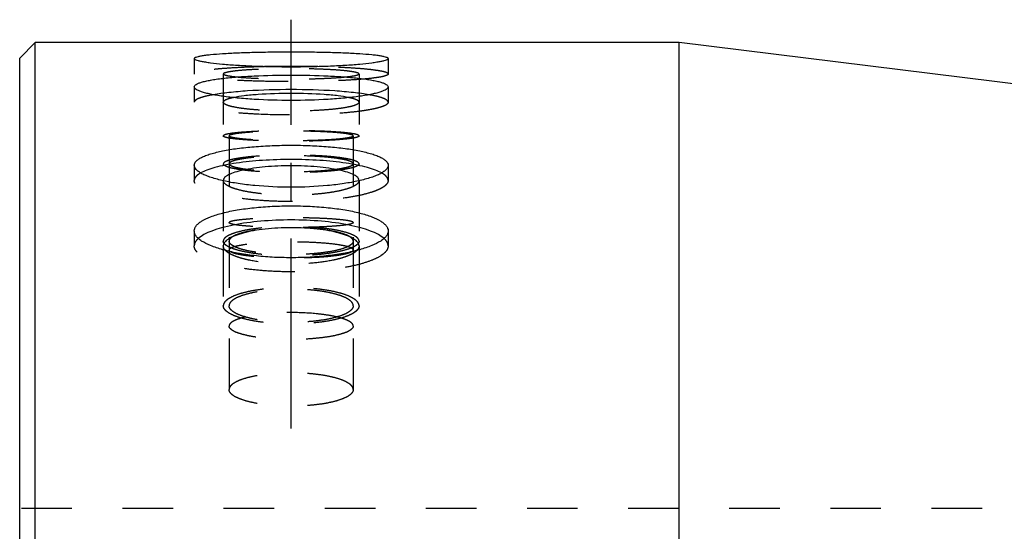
# Model space of a CAD drawing. Header units: millimetres. Extents: x -130 to 1130, y -374 to 1374.
# Tile 5 of 13: x -125 to 2, y 1104 to 1170. Entities that reach past the tile are written whole.
import ezdxf

# ---------------------------------------------------------------- set-up
doc = ezdxf.new("R2010")
doc.units = ezdxf.units.MM
doc.header["$LTSCALE"] = 65.185185
doc.linetypes.add('CENTER', pattern=[0.6, 0.375, -0.075, 0.075, -0.075])
doc.linetypes.add('HIDDEN', pattern=[0.2, 0.1, -0.1])
doc.layers.add('KONST.EL_MIT_GEO', color=7, linetype='CONTINUOUS')

msp = doc.modelspace()

# ---------------------------------------------------------------- linework, layer by layer
at = {"layer": 'KONST.EL_MIT_GEO', "color": 2, "linetype": 'CENTER'}
msp.add_line((-90, 1117.31), (-90, 1169.94), dxfattribs=at)
at = {"layer": 'KONST.EL_MIT_GEO', "color": 7, "linetype": 'Continuous'}
for p, q in [((-123, 1167), (-125, 1165)), ((-123, -167), (-123, 1167)), ((-40, 1167), (-123, 1167)), ((-40, -167), (-40, 1167)), ((5, 1161.47), (-40, 1167)), ((-125, -165), (-125, 1165))]:
    msp.add_line(p, q, dxfattribs=at)
at = {"layer": 'KONST.EL_MIT_GEO', "color": 8, "linetype": 'HIDDEN'}
for p, q in [((-102.5, 1164.94), (-102.5, 1162.95)), ((-77.5, 1164.94), (-77.5, 1162.95)), ((-98.75, 1162.95), (-98.75, 1151.38)), ((-81.25, 1162.95), (-81.25, 1151.38)), ((-102.5, 1161.29), (-102.5, 1159.31)), ((-77.5, 1161.29), (-77.5, 1159.31)), ((-98, 1154.97), (-98, 1122.31)), ((-82, 1154.97), (-82, 1122.31)), ((-102.5, 1151.19), (-102.5, 1149.24)), ((-77.5, 1151.19), (-77.5, 1149.24)), ((-98.75, 1149.24), (-98.75, 1141.43)), ((-81.25, 1149.24), (-81.25, 1141.43)), ((-102.5, 1142.74), (-102.5, 1140.81)), ((-77.5, 1142.74), (-77.5, 1140.81)), ((-98.75, 1140.81), (-98.75, 1133.11)), ((-81.25, 1140.81), (-81.25, 1133.11)), ((325, 1107), (-125, 1107))]:
    msp.add_line(p, q, dxfattribs=at)
at = {"layer": 'KONST.EL_MIT_GEO', "color": 7, "linetype": 'Continuous'}
for centre, radius, start, end in [((-90, 1008.43), 155.51, 88.7345, 91.2656), ((-98.34, 1149.24), 0.411, 180.0077, 185.3507), ((-81.66, 1149.24), 0.411, 354.6493, 359.9923)]:
    msp.add_arc(centre, radius, start, end, dxfattribs=at)
for points, knots in [([(-102.5, 1164.94), (-102.5, 1164.98), (-102.45, 1165.04), (-102.36, 1165.09), (-102.2, 1165.16), (-101.93, 1165.23), (-101.51, 1165.31), (-100.99, 1165.39), (-100.09, 1165.49), (-98.73, 1165.59), (-96.86, 1165.69), (-94.72, 1165.76), (-92.41, 1165.8), (-90, 1165.81), (-87.59, 1165.8), (-85.28, 1165.76), (-83.14, 1165.69), (-81.27, 1165.59), (-79.91, 1165.49), (-79.01, 1165.39), (-78.49, 1165.31), (-78.07, 1165.23), (-77.8, 1165.16), (-77.64, 1165.09), (-77.55, 1165.04), (-77.5, 1164.98), (-77.5, 1164.94)], [0, 0, 0, 0, 0.004458, 0.007957, 0.012488, 0.024806, 0.041516, 0.062533, 0.087692, 0.149508, 0.224686, 0.310386, 0.403342, 0.5, 0.596658, 0.689614, 0.775314, 0.850492, 0.912307, 0.937467, 0.958484, 0.975194, 0.987512, 0.992043, 0.995542, 1, 1, 1, 1]), ([(-77.5, 1164.94), (-77.5, 1164.91), (-77.55, 1164.85), (-77.64, 1164.79), (-77.8, 1164.72), (-78.07, 1164.64), (-78.49, 1164.54), (-79.01, 1164.45), (-79.91, 1164.32), (-81.27, 1164.17), (-83.14, 1164.03), (-85.28, 1163.93), (-87.59, 1163.86), (-90, 1163.84), (-92.41, 1163.86), (-94.72, 1163.93), (-96.86, 1164.03), (-98.73, 1164.17), (-100.09, 1164.32), (-100.99, 1164.45), (-101.51, 1164.54), (-101.93, 1164.64), (-102.2, 1164.72), (-102.36, 1164.79), (-102.45, 1164.85), (-102.5, 1164.91), (-102.5, 1164.94)], [0, 0, 0, 0, 0.004524, 0.008074, 0.01266, 0.025079, 0.041877, 0.062965, 0.088177, 0.150032, 0.225168, 0.310753, 0.40354, 0.5, 0.59646, 0.689247, 0.774832, 0.849968, 0.911823, 0.937034, 0.958123, 0.974921, 0.98734, 0.991926, 0.995476, 1, 1, 1, 1]), ([(-102.5, 1161.29), (-102.5, 1161.43), (-102.27, 1161.62), (-101.94, 1161.77), (-101.52, 1161.92), (-100.99, 1162.05), (-100.36, 1162.17), (-99.63, 1162.29), (-98.48, 1162.44), (-96.86, 1162.59), (-93.91, 1162.76), (-90, 1162.84), (-86.09, 1162.76), (-83.14, 1162.59), (-81.52, 1162.44), (-80.37, 1162.29), (-79.64, 1162.17), (-79.01, 1162.05), (-78.48, 1161.92), (-78.06, 1161.77), (-77.73, 1161.62), (-77.5, 1161.43), (-77.5, 1161.29)], [0, 0, 0, 0, 0.015469, 0.028529, 0.045651, 0.066857, 0.092037, 0.121006, 0.15352, 0.227991, 0.312729, 0.5, 0.687271, 0.772009, 0.84648, 0.878994, 0.907963, 0.933143, 0.954349, 0.971471, 0.984531, 1, 1, 1, 1]), ([(-77.5, 1161.29), (-77.5, 1161.16), (-77.72, 1160.96), (-78.06, 1160.79), (-78.48, 1160.63), (-79.01, 1160.49), (-79.64, 1160.34), (-80.37, 1160.2), (-81.51, 1160.02), (-83.14, 1159.84), (-86.09, 1159.61), (-90, 1159.5), (-93.91, 1159.61), (-96.86, 1159.84), (-98.49, 1160.02), (-99.63, 1160.2), (-100.36, 1160.34), (-100.99, 1160.49), (-101.52, 1160.63), (-101.94, 1160.79), (-102.28, 1160.96), (-102.5, 1161.16), (-102.5, 1161.29)], [0, 0, 0, 0, 0.015695, 0.028906, 0.046166, 0.067487, 0.092753, 0.121775, 0.154311, 0.228728, 0.313296, 0.5, 0.686704, 0.771272, 0.845689, 0.878225, 0.907247, 0.932513, 0.953834, 0.971094, 0.984305, 1, 1, 1, 1]), ([(-79.95, 1160.28), (-80.61, 1160.4), (-82.09, 1160.59), (-85.43, 1160.87), (-90, 1160.99), (-94.57, 1160.87), (-97.91, 1160.59), (-99.39, 1160.4), (-100.05, 1160.28)], [0, 0, 0, 0, 0.099816, 0.220788, 0.5, 0.779212, 0.900184, 1, 1, 1, 1]), ([(-82.55, 1159.91), (-83.01, 1160.01), (-84.07, 1160.17), (-86.55, 1160.39), (-90, 1160.49), (-93.45, 1160.39), (-95.93, 1160.17), (-96.99, 1160.01), (-97.45, 1159.91)], [0, 0, 0, 0, 0.094528, 0.214543, 0.5, 0.785457, 0.905472, 1, 1, 1, 1]), ([(-102.5, 1151.19), (-102.5, 1151.28), (-102.45, 1151.48), (-102.25, 1151.74), (-101.94, 1151.99), (-101.52, 1152.23), (-101, 1152.46), (-100.1, 1152.76), (-98.74, 1153.09), (-96.86, 1153.39), (-94.73, 1153.61), (-92.41, 1153.75), (-90, 1153.8), (-87.59, 1153.75), (-85.27, 1153.61), (-83.14, 1153.39), (-81.26, 1153.09), (-79.9, 1152.76), (-79, 1152.46), (-78.48, 1152.23), (-78.06, 1151.99), (-77.75, 1151.74), (-77.55, 1151.48), (-77.5, 1151.28), (-77.5, 1151.19)], [0, 0, 0, 0, 0.010275, 0.022251, 0.037064, 0.055247, 0.076992, 0.102302, 0.16308, 0.235916, 0.318362, 0.407475, 0.5, 0.592525, 0.681638, 0.764084, 0.83692, 0.897698, 0.923008, 0.944753, 0.962936, 0.977749, 0.989725, 1, 1, 1, 1]), ([(-78.33, 1150.21), (-78.59, 1150.35), (-79.19, 1150.62), (-80.24, 1150.94), (-81.51, 1151.24), (-83.54, 1151.58), (-86.4, 1151.87), (-90, 1151.98), (-93.6, 1151.87), (-96.46, 1151.58), (-98.49, 1151.24), (-99.76, 1150.94), (-100.81, 1150.62), (-101.41, 1150.35), (-101.67, 1150.21)], [0, 0, 0, 0, 0.037188, 0.083578, 0.138555, 0.201131, 0.343892, 0.5, 0.656108, 0.798869, 0.861445, 0.916422, 0.962812, 1, 1, 1, 1]), ([(-98.71, 1149.19), (-99.25, 1149.31), (-100.01, 1149.51), (-100.94, 1149.85), (-101.49, 1150.09), (-101.92, 1150.35), (-102.24, 1150.62), (-102.45, 1150.89), (-102.5, 1151.1), (-102.5, 1151.19)], [0, 0, 0, 0, 0.37192, 0.527325, 0.661121, 0.773177, 0.864445, 0.937871, 1, 1, 1, 1]), ([(-81.25, 1149.24), (-81.25, 1149.3), (-81.28, 1149.44), (-81.42, 1149.63), (-81.64, 1149.81), (-82.07, 1150.06), (-82.8, 1150.33), (-83.88, 1150.61), (-85.2, 1150.83), (-86.69, 1151), (-88.31, 1151.11), (-90, 1151.14), (-91.69, 1151.11), (-93.31, 1151), (-94.8, 1150.83), (-96.12, 1150.61), (-97.2, 1150.33), (-97.93, 1150.06), (-98.36, 1149.81), (-98.58, 1149.63), (-98.72, 1149.44), (-98.75, 1149.3), (-98.75, 1149.24)], [0, 0, 0, 0, 0.010293, 0.022344, 0.037255, 0.055536, 0.102708, 0.16356, 0.23638, 0.318725, 0.407674, 0.5, 0.592326, 0.681275, 0.76362, 0.83644, 0.897292, 0.944464, 0.962745, 0.977656, 0.989707, 1, 1, 1, 1]), ([(-77.5, 1151.19), (-77.5, 1151.1), (-77.55, 1150.89), (-77.76, 1150.62), (-78.08, 1150.35), (-78.51, 1150.09), (-79.06, 1149.85), (-79.99, 1149.51), (-80.75, 1149.31), (-81.29, 1149.19)], [0, 0, 0, 0, 0.062129, 0.135554, 0.226822, 0.338878, 0.472674, 0.62808, 1, 1, 1, 1]), ([(-81.29, 1149.19), (-81.92, 1149.05), (-83.25, 1148.81), (-86.15, 1148.47), (-90, 1148.3), (-93.85, 1148.47), (-96.75, 1148.81), (-98.08, 1149.05), (-98.71, 1149.19)], [0, 0, 0, 0, 0.109023, 0.231554, 0.500001, 0.768448, 0.890978, 1, 1, 1, 1]), ([(-102.5, 1142.74), (-102.5, 1142.85), (-102.45, 1143.09), (-102.26, 1143.42), (-101.95, 1143.73), (-101.34, 1144.16), (-100.3, 1144.63), (-98.75, 1145.1), (-96.87, 1145.48), (-94.73, 1145.76), (-92.41, 1145.93), (-90, 1145.99), (-87.59, 1145.93), (-85.27, 1145.76), (-83.13, 1145.48), (-81.25, 1145.1), (-79.7, 1144.63), (-78.66, 1144.16), (-78.05, 1143.73), (-77.74, 1143.42), (-77.55, 1143.09), (-77.5, 1142.85), (-77.5, 1142.74)], [0, 0, 0, 0, 0.012326, 0.025997, 0.042046, 0.061049, 0.108717, 0.169197, 0.241056, 0.322046, 0.409393, 0.5, 0.590607, 0.677954, 0.758944, 0.830803, 0.891283, 0.938951, 0.957954, 0.974003, 0.987674, 1, 1, 1, 1]), ([(-78.03, 1141.77), (-78.25, 1141.97), (-78.81, 1142.33), (-79.83, 1142.78), (-81.1, 1143.18), (-83.19, 1143.66), (-86.19, 1144.05), (-90, 1144.21), (-93.81, 1144.05), (-96.81, 1143.66), (-98.9, 1143.18), (-100.17, 1142.78), (-101.19, 1142.33), (-101.75, 1141.97), (-101.97, 1141.77)], [0, 0, 0, 0, 0.035519, 0.08044, 0.13451, 0.196854, 0.340981, 0.5, 0.659019, 0.803146, 0.86549, 0.91956, 0.964481, 1, 1, 1, 1]), ([(-77.5, 1142.74), (-77.5, 1142.63), (-77.55, 1142.39), (-77.74, 1142.06), (-78.05, 1141.73), (-78.66, 1141.28), (-79.7, 1140.78), (-81.25, 1140.27), (-83.13, 1139.85), (-85.27, 1139.53), (-87.59, 1139.33), (-90, 1139.27), (-92.41, 1139.33), (-94.73, 1139.53), (-96.87, 1139.85), (-98.75, 1140.27), (-100.3, 1140.78), (-101.34, 1141.28), (-101.95, 1141.73), (-102.26, 1142.06), (-102.45, 1142.39), (-102.5, 1142.63), (-102.5, 1142.74)], [0, 0, 0, 0, 0.012341, 0.026149, 0.042395, 0.061611, 0.109637, 0.170297, 0.242126, 0.322887, 0.409855, 0.5, 0.590146, 0.677113, 0.757874, 0.829703, 0.890363, 0.938389, 0.957605, 0.973851, 0.987659, 1, 1, 1, 1]), ([(-81.25, 1140.81), (-81.25, 1140.89), (-81.28, 1141.06), (-81.42, 1141.29), (-81.63, 1141.51), (-82.06, 1141.82), (-82.79, 1142.16), (-83.88, 1142.5), (-85.19, 1142.79), (-86.69, 1142.99), (-88.31, 1143.12), (-90, 1143.17), (-91.69, 1143.12), (-93.31, 1142.99), (-94.81, 1142.79), (-96.12, 1142.5), (-97.21, 1142.16), (-97.94, 1141.82), (-98.37, 1141.51), (-98.58, 1141.29), (-98.72, 1141.06), (-98.75, 1140.89), (-98.75, 1140.81)], [0, 0, 0, 0, 0.012333, 0.026074, 0.042221, 0.06133, 0.109176, 0.169744, 0.241588, 0.322464, 0.409623, 0.5, 0.590377, 0.677536, 0.758412, 0.830256, 0.890824, 0.93867, 0.957779, 0.973926, 0.987667, 1, 1, 1, 1]), ([(-98.47, 1140.22), (-98.55, 1140.31), (-98.69, 1140.49), (-98.75, 1140.71), (-98.75, 1140.81)], [0, 0, 0, 0, 0.541841, 1, 1, 1, 1]), ([(-81.25, 1140.81), (-81.25, 1140.71), (-81.31, 1140.49), (-81.45, 1140.31), (-81.53, 1140.22)], [0, 0, 0, 0, 0.458159, 1, 1, 1, 1])]:
    msp.add_open_spline(points, degree=3, knots=knots, dxfattribs=at)
at = {"layer": 'KONST.EL_MIT_GEO', "color": 8, "linetype": 'HIDDEN'}
for points, knots in [([(-93.43, 1163.89), (-94.06, 1163.88), (-95.28, 1163.84), (-97.01, 1163.77), (-98.57, 1163.67), (-99.89, 1163.56), (-100.85, 1163.44), (-101.47, 1163.34), (-101.83, 1163.27), (-102.11, 1163.2), (-102.32, 1163.12), (-102.45, 1163.05), (-102.5, 1162.98), (-102.5, 1162.95)], [0, 0, 0, 0, 0.205505, 0.396034, 0.56668, 0.713076, 0.831531, 0.879359, 0.919218, 0.950946, 0.97453, 0.990318, 1, 1, 1, 1]), ([(-77.5, 1162.95), (-77.5, 1162.91), (-77.55, 1162.85), (-77.64, 1162.8), (-77.8, 1162.73), (-78.07, 1162.65), (-78.49, 1162.56), (-79.01, 1162.48), (-79.91, 1162.36), (-81.27, 1162.24), (-83.14, 1162.12), (-85.28, 1162.04), (-87.59, 1161.98), (-90, 1161.96), (-92.41, 1161.98), (-94.72, 1162.04), (-96.86, 1162.12), (-98.73, 1162.24), (-100.09, 1162.36), (-100.99, 1162.48), (-101.51, 1162.56), (-101.93, 1162.65), (-102.2, 1162.73), (-102.36, 1162.8), (-102.45, 1162.85), (-102.5, 1162.91), (-102.5, 1162.95)], [0, 0, 0, 0, 0.004491, 0.008015, 0.012573, 0.024941, 0.041693, 0.062744, 0.087928, 0.149761, 0.224919, 0.310563, 0.403438, 0.5, 0.596562, 0.689437, 0.775081, 0.850239, 0.912072, 0.937256, 0.958307, 0.975059, 0.987427, 0.991985, 0.995509, 1, 1, 1, 1]), ([(-81.25, 1162.95), (-81.25, 1162.98), (-81.31, 1163.04), (-81.53, 1163.13), (-82.02, 1163.24), (-82.81, 1163.35), (-83.89, 1163.45), (-85.2, 1163.53), (-86.69, 1163.59), (-88.31, 1163.63), (-90, 1163.64), (-91.69, 1163.63), (-93.31, 1163.59), (-94.8, 1163.53), (-96.11, 1163.45), (-97.19, 1163.35), (-97.98, 1163.24), (-98.47, 1163.13), (-98.69, 1163.04), (-98.75, 1162.98), (-98.75, 1162.95)], [0, 0, 0, 0, 0.004491, 0.012555, 0.04165, 0.087883, 0.149723, 0.224889, 0.310543, 0.403428, 0.5, 0.596572, 0.689457, 0.775111, 0.850277, 0.912117, 0.95835, 0.987445, 0.995509, 1, 1, 1, 1]), ([(-81.25, 1162.95), (-81.25, 1162.92), (-81.31, 1162.86), (-81.53, 1162.77), (-82.02, 1162.66), (-82.81, 1162.55), (-83.89, 1162.45), (-85.2, 1162.37), (-86.69, 1162.31), (-88.31, 1162.27), (-90, 1162.26), (-91.69, 1162.27), (-93.31, 1162.31), (-94.8, 1162.37), (-96.11, 1162.45), (-97.19, 1162.55), (-97.98, 1162.66), (-98.47, 1162.77), (-98.69, 1162.86), (-98.75, 1162.92), (-98.75, 1162.95)], [0, 0, 0, 0, 0.004491, 0.012555, 0.04165, 0.087883, 0.149723, 0.224889, 0.310543, 0.403428, 0.5, 0.596572, 0.689457, 0.775111, 0.850277, 0.912117, 0.95835, 0.987445, 0.995509, 1, 1, 1, 1]), ([(-77.5, 1162.95), (-77.5, 1162.98), (-77.55, 1163.05), (-77.68, 1163.12), (-77.89, 1163.2), (-78.17, 1163.27), (-78.53, 1163.34), (-79.15, 1163.44), (-80.11, 1163.56), (-81.43, 1163.67), (-82.99, 1163.77), (-84.72, 1163.84), (-85.94, 1163.88), (-86.57, 1163.89)], [0, 0, 0, 0, 0.009682, 0.02547, 0.049054, 0.080782, 0.120641, 0.168469, 0.286924, 0.43332, 0.603966, 0.794495, 1, 1, 1, 1]), ([(-100.05, 1160.28), (-100.4, 1160.22), (-101.01, 1160.09), (-101.72, 1159.9), (-102.13, 1159.71), (-102.36, 1159.57), (-102.5, 1159.41), (-102.5, 1159.31)], [0, 0, 0, 0, 0.395068, 0.691812, 0.802414, 0.888562, 1, 1, 1, 1]), ([(-77.5, 1159.31), (-77.5, 1159.41), (-77.64, 1159.57), (-77.87, 1159.71), (-78.28, 1159.9), (-78.99, 1160.09), (-79.6, 1160.22), (-79.95, 1160.28)], [0, 0, 0, 0, 0.111438, 0.197586, 0.308188, 0.604932, 1, 1, 1, 1]), ([(-77.5, 1159.31), (-77.5, 1159.18), (-77.72, 1158.98), (-78.06, 1158.82), (-78.48, 1158.67), (-79.01, 1158.53), (-79.64, 1158.39), (-80.37, 1158.27), (-81.51, 1158.1), (-83.14, 1157.93), (-86.09, 1157.73), (-90, 1157.64), (-93.91, 1157.73), (-96.86, 1157.93), (-98.49, 1158.1), (-99.63, 1158.27), (-100.36, 1158.39), (-100.99, 1158.53), (-101.52, 1158.67), (-101.94, 1158.82), (-102.28, 1158.98), (-102.5, 1159.18), (-102.5, 1159.31)], [0, 0, 0, 0, 0.015582, 0.028716, 0.045907, 0.067168, 0.09239, 0.121384, 0.153908, 0.228353, 0.313008, 0.5, 0.686992, 0.771647, 0.846092, 0.878616, 0.90761, 0.932832, 0.954093, 0.971284, 0.984418, 1, 1, 1, 1]), ([(-97.45, 1159.91), (-97.64, 1159.87), (-97.97, 1159.79), (-98.34, 1159.67), (-98.56, 1159.55), (-98.68, 1159.47), (-98.75, 1159.37), (-98.75, 1159.31)], [0, 0, 0, 0, 0.389552, 0.682417, 0.792645, 0.879997, 1, 1, 1, 1]), ([(-81.25, 1159.31), (-81.25, 1159.22), (-81.41, 1159.08), (-81.64, 1158.97), (-81.94, 1158.86), (-82.31, 1158.76), (-82.94, 1158.63), (-83.89, 1158.48), (-85.2, 1158.35), (-87.26, 1158.21), (-90, 1158.14), (-92.74, 1158.21), (-94.8, 1158.35), (-96.11, 1158.48), (-97.06, 1158.63), (-97.69, 1158.76), (-98.06, 1158.86), (-98.36, 1158.97), (-98.59, 1159.08), (-98.75, 1159.22), (-98.75, 1159.31)], [0, 0, 0, 0, 0.015583, 0.028717, 0.045907, 0.067169, 0.092391, 0.153903, 0.228349, 0.313005, 0.5, 0.686995, 0.771651, 0.846097, 0.907609, 0.932831, 0.954093, 0.971283, 0.984417, 1, 1, 1, 1]), ([(-81.25, 1159.31), (-81.25, 1159.37), (-81.32, 1159.47), (-81.44, 1159.55), (-81.66, 1159.67), (-82.03, 1159.79), (-82.36, 1159.87), (-82.55, 1159.91)], [0, 0, 0, 0, 0.120004, 0.207355, 0.317583, 0.610448, 1, 1, 1, 1]), ([(-81.25, 1154.97), (-81.25, 1155), (-81.31, 1155.06), (-81.53, 1155.16), (-82.02, 1155.27), (-82.81, 1155.37), (-83.89, 1155.47), (-85.2, 1155.55), (-86.69, 1155.61), (-88.31, 1155.65), (-90, 1155.67), (-91.69, 1155.65), (-93.31, 1155.61), (-94.8, 1155.55), (-96.11, 1155.47), (-97.19, 1155.37), (-97.98, 1155.27), (-98.47, 1155.16), (-98.69, 1155.06), (-98.75, 1155), (-98.75, 1154.97)], [0, 0, 0, 0, 0.004491, 0.012555, 0.04165, 0.087883, 0.149723, 0.224889, 0.310543, 0.403428, 0.5, 0.596572, 0.689457, 0.775111, 0.850277, 0.912117, 0.95835, 0.987445, 0.995509, 1, 1, 1, 1]), ([(-82, 1154.97), (-82, 1155), (-82.05, 1155.06), (-82.26, 1155.14), (-82.7, 1155.24), (-83.43, 1155.34), (-84.41, 1155.43), (-85.61, 1155.5), (-86.98, 1155.56), (-88.46, 1155.59), (-90, 1155.61), (-91.54, 1155.59), (-93.02, 1155.56), (-94.39, 1155.5), (-95.59, 1155.43), (-96.57, 1155.34), (-97.3, 1155.24), (-97.74, 1155.14), (-97.95, 1155.06), (-98, 1155), (-98, 1154.97)], [0, 0, 0, 0, 0.004491, 0.012555, 0.04165, 0.087883, 0.149723, 0.224889, 0.310543, 0.403428, 0.5, 0.596572, 0.689457, 0.775111, 0.850277, 0.912117, 0.95835, 0.987445, 0.995509, 1, 1, 1, 1]), ([(-81.25, 1154.97), (-81.25, 1154.95), (-81.31, 1154.88), (-81.53, 1154.79), (-82.02, 1154.68), (-82.81, 1154.58), (-83.89, 1154.48), (-85.2, 1154.4), (-86.69, 1154.33), (-88.31, 1154.3), (-90, 1154.28), (-91.69, 1154.3), (-93.31, 1154.33), (-94.8, 1154.4), (-96.11, 1154.48), (-97.19, 1154.58), (-97.98, 1154.68), (-98.47, 1154.79), (-98.69, 1154.88), (-98.75, 1154.95), (-98.75, 1154.97)], [0, 0, 0, 0, 0.004491, 0.012555, 0.04165, 0.087883, 0.149723, 0.224889, 0.310543, 0.403428, 0.5, 0.596572, 0.689457, 0.775111, 0.850277, 0.912117, 0.95835, 0.987445, 0.995509, 1, 1, 1, 1]), ([(-82, 1154.97), (-82, 1154.95), (-82.05, 1154.89), (-82.26, 1154.81), (-82.7, 1154.71), (-83.43, 1154.61), (-84.41, 1154.52), (-85.61, 1154.45), (-86.98, 1154.39), (-88.46, 1154.35), (-90, 1154.34), (-91.54, 1154.35), (-93.02, 1154.39), (-94.39, 1154.45), (-95.59, 1154.52), (-96.57, 1154.61), (-97.3, 1154.71), (-97.74, 1154.81), (-97.95, 1154.89), (-98, 1154.95), (-98, 1154.97)], [0, 0, 0, 0, 0.004491, 0.012555, 0.04165, 0.087883, 0.149723, 0.224889, 0.310543, 0.403428, 0.5, 0.596572, 0.689457, 0.775111, 0.850277, 0.912117, 0.95835, 0.987445, 0.995509, 1, 1, 1, 1]), ([(-81.25, 1151.38), (-81.25, 1151.47), (-81.41, 1151.61), (-81.64, 1151.72), (-81.94, 1151.83), (-82.31, 1151.93), (-82.94, 1152.06), (-83.89, 1152.21), (-85.2, 1152.34), (-87.26, 1152.48), (-90, 1152.55), (-92.74, 1152.48), (-94.8, 1152.34), (-96.11, 1152.21), (-97.06, 1152.06), (-97.69, 1151.93), (-98.06, 1151.83), (-98.36, 1151.72), (-98.59, 1151.61), (-98.75, 1151.47), (-98.75, 1151.38)], [0, 0, 0, 0, 0.015583, 0.028717, 0.045907, 0.067169, 0.092391, 0.153903, 0.228349, 0.313005, 0.5, 0.686995, 0.771651, 0.846097, 0.907609, 0.932831, 0.954093, 0.971283, 0.984417, 1, 1, 1, 1]), ([(-81.25, 1151.38), (-81.25, 1151.29), (-81.41, 1151.15), (-81.64, 1151.04), (-81.94, 1150.93), (-82.31, 1150.83), (-82.94, 1150.7), (-83.89, 1150.55), (-85.2, 1150.42), (-87.26, 1150.28), (-90, 1150.21), (-92.74, 1150.28), (-94.8, 1150.42), (-96.11, 1150.55), (-97.06, 1150.7), (-97.69, 1150.83), (-98.06, 1150.93), (-98.36, 1151.04), (-98.59, 1151.15), (-98.75, 1151.29), (-98.75, 1151.38)], [0, 0, 0, 0, 0.015583, 0.028717, 0.045907, 0.067169, 0.092391, 0.153903, 0.228349, 0.313005, 0.5, 0.686995, 0.771651, 0.846097, 0.907609, 0.932831, 0.954093, 0.971283, 0.984417, 1, 1, 1, 1]), ([(-82, 1151.38), (-82, 1151.46), (-82.14, 1151.59), (-82.36, 1151.69), (-82.63, 1151.79), (-82.96, 1151.88), (-83.54, 1152), (-84.41, 1152.14), (-85.61, 1152.26), (-87.5, 1152.39), (-90, 1152.45), (-92.5, 1152.39), (-94.39, 1152.26), (-95.59, 1152.14), (-96.46, 1152), (-97.04, 1151.88), (-97.37, 1151.79), (-97.64, 1151.69), (-97.86, 1151.59), (-98, 1151.46), (-98, 1151.38)], [0, 0, 0, 0, 0.015583, 0.028717, 0.045907, 0.067169, 0.092391, 0.153903, 0.228349, 0.313005, 0.5, 0.686995, 0.771651, 0.846097, 0.907609, 0.932831, 0.954093, 0.971283, 0.984417, 1, 1, 1, 1]), ([(-82, 1151.38), (-82, 1151.29), (-82.14, 1151.17), (-82.36, 1151.06), (-82.63, 1150.97), (-82.96, 1150.88), (-83.54, 1150.76), (-84.41, 1150.62), (-85.61, 1150.5), (-87.5, 1150.37), (-90, 1150.31), (-92.5, 1150.37), (-94.39, 1150.5), (-95.59, 1150.62), (-96.46, 1150.76), (-97.04, 1150.88), (-97.37, 1150.97), (-97.64, 1151.06), (-97.86, 1151.17), (-98, 1151.29), (-98, 1151.38)], [0, 0, 0, 0, 0.015583, 0.028717, 0.045907, 0.067169, 0.092391, 0.153903, 0.228349, 0.313005, 0.5, 0.686995, 0.771651, 0.846097, 0.907609, 0.932831, 0.954093, 0.971283, 0.984417, 1, 1, 1, 1]), ([(-101.67, 1150.21), (-101.8, 1150.14), (-101.99, 1150.01), (-102.23, 1149.8), (-102.42, 1149.57), (-102.5, 1149.37), (-102.5, 1149.24)], [0, 0, 0, 0, 0.324478, 0.530021, 0.706872, 1, 1, 1, 1]), ([(-77.5, 1149.24), (-77.5, 1149.32), (-77.56, 1149.56), (-77.85, 1149.91), (-78.15, 1150.1), (-78.33, 1150.21)], [0, 0, 0, 0, 0.190711, 0.535717, 1, 1, 1, 1]), ([(-77.5, 1149.24), (-77.5, 1149.15), (-77.55, 1148.95), (-77.75, 1148.68), (-78.06, 1148.42), (-78.47, 1148.18), (-79, 1147.94), (-79.9, 1147.62), (-81.26, 1147.28), (-83.14, 1146.96), (-85.27, 1146.71), (-87.59, 1146.56), (-90, 1146.51), (-92.41, 1146.56), (-94.73, 1146.71), (-96.86, 1146.96), (-98.74, 1147.28), (-100.1, 1147.62), (-101, 1147.94), (-101.53, 1148.18), (-101.94, 1148.42), (-102.25, 1148.68), (-102.45, 1148.95), (-102.5, 1149.15), (-102.5, 1149.24)], [0, 0, 0, 0, 0.010292, 0.022343, 0.037252, 0.055532, 0.077362, 0.102739, 0.163587, 0.236402, 0.31874, 0.407682, 0.5, 0.592318, 0.68126, 0.763598, 0.836413, 0.897261, 0.922638, 0.944468, 0.962748, 0.977657, 0.989708, 1, 1, 1, 1]), ([(-81.25, 1149.2), (-81.26, 1149.06), (-81.41, 1148.85), (-81.68, 1148.64), (-82.12, 1148.39), (-82.86, 1148.12), (-83.94, 1147.85), (-85.25, 1147.63), (-86.73, 1147.47), (-88.33, 1147.37), (-90, 1147.33), (-91.67, 1147.37), (-93.27, 1147.47), (-94.75, 1147.63), (-96.06, 1147.85), (-97.14, 1148.12), (-97.88, 1148.39), (-98.32, 1148.64), (-98.59, 1148.85), (-98.74, 1149.06), (-98.75, 1149.2)], [0, 0, 0, 0, 0.022511, 0.037857, 0.056551, 0.104336, 0.165439, 0.238152, 0.320088, 0.408411, 0.5, 0.591589, 0.679912, 0.761848, 0.834561, 0.895664, 0.943449, 0.962143, 0.977489, 1, 1, 1, 1]), ([(-82, 1143.81), (-82, 1143.83), (-82.05, 1143.89), (-82.26, 1143.98), (-82.7, 1144.08), (-83.43, 1144.17), (-84.41, 1144.26), (-85.61, 1144.34), (-86.98, 1144.39), (-88.46, 1144.43), (-90, 1144.44), (-91.54, 1144.43), (-93.02, 1144.39), (-94.39, 1144.34), (-95.59, 1144.26), (-96.57, 1144.17), (-97.3, 1144.08), (-97.74, 1143.98), (-97.95, 1143.89), (-98, 1143.83), (-98, 1143.81)], [0, 0, 0, 0, 0.004491, 0.012555, 0.04165, 0.087883, 0.149723, 0.224889, 0.310543, 0.403428, 0.5, 0.596572, 0.689457, 0.775111, 0.850277, 0.912117, 0.95835, 0.987445, 0.995509, 1, 1, 1, 1]), ([(-82, 1143.81), (-82, 1143.79), (-82.05, 1143.73), (-82.26, 1143.64), (-82.7, 1143.54), (-83.43, 1143.44), (-84.41, 1143.35), (-85.61, 1143.28), (-86.98, 1143.22), (-88.46, 1143.19), (-90, 1143.18), (-91.54, 1143.19), (-93.02, 1143.22), (-94.39, 1143.28), (-95.59, 1143.35), (-96.57, 1143.44), (-97.3, 1143.54), (-97.74, 1143.64), (-97.95, 1143.73), (-98, 1143.79), (-98, 1143.81)], [0, 0, 0, 0, 0.004491, 0.012555, 0.04165, 0.087883, 0.149723, 0.224889, 0.310543, 0.403428, 0.5, 0.596572, 0.689457, 0.775111, 0.850277, 0.912117, 0.95835, 0.987445, 0.995509, 1, 1, 1, 1]), ([(-81.25, 1141.43), (-81.25, 1141.49), (-81.28, 1141.63), (-81.42, 1141.82), (-81.64, 1142), (-82.07, 1142.25), (-82.8, 1142.52), (-83.88, 1142.8), (-85.2, 1143.02), (-86.69, 1143.19), (-88.31, 1143.3), (-90, 1143.33), (-91.69, 1143.3), (-93.31, 1143.19), (-94.8, 1143.02), (-96.12, 1142.8), (-97.2, 1142.52), (-97.93, 1142.25), (-98.36, 1142), (-98.58, 1141.82), (-98.72, 1141.63), (-98.75, 1141.49), (-98.75, 1141.43)], [0, 0, 0, 0, 0.010293, 0.022344, 0.037255, 0.055536, 0.102708, 0.16356, 0.23638, 0.318725, 0.407674, 0.5, 0.592326, 0.681275, 0.76362, 0.83644, 0.897292, 0.944464, 0.962745, 0.977656, 0.989707, 1, 1, 1, 1]), ([(-82, 1141.43), (-82, 1141.48), (-82.03, 1141.61), (-82.16, 1141.78), (-82.36, 1141.95), (-82.75, 1142.18), (-83.42, 1142.43), (-84.41, 1142.68), (-85.61, 1142.89), (-86.97, 1143.04), (-88.46, 1143.14), (-90, 1143.17), (-91.54, 1143.14), (-93.03, 1143.04), (-94.39, 1142.89), (-95.59, 1142.68), (-96.58, 1142.43), (-97.25, 1142.18), (-97.64, 1141.95), (-97.84, 1141.78), (-97.97, 1141.61), (-98, 1141.48), (-98, 1141.43)], [0, 0, 0, 0, 0.010293, 0.022344, 0.037255, 0.055536, 0.102708, 0.16356, 0.23638, 0.318725, 0.407674, 0.5, 0.592326, 0.681275, 0.76362, 0.83644, 0.897292, 0.944464, 0.962745, 0.977656, 0.989707, 1, 1, 1, 1]), ([(-101.97, 1141.77), (-102.13, 1141.64), (-102.38, 1141.36), (-102.5, 1140.98), (-102.5, 1140.81)], [0, 0, 0, 0, 0.551081, 1, 1, 1, 1]), ([(-81.25, 1141.43), (-81.25, 1141.36), (-81.28, 1141.22), (-81.42, 1141.04), (-81.64, 1140.86), (-82.07, 1140.61), (-82.8, 1140.33), (-83.88, 1140.06), (-85.2, 1139.83), (-86.69, 1139.66), (-88.31, 1139.56), (-90, 1139.52), (-91.69, 1139.56), (-93.31, 1139.66), (-94.8, 1139.83), (-96.12, 1140.06), (-97.2, 1140.33), (-97.93, 1140.61), (-98.36, 1140.86), (-98.58, 1141.04), (-98.72, 1141.22), (-98.75, 1141.36), (-98.75, 1141.43)], [0, 0, 0, 0, 0.010293, 0.022344, 0.037255, 0.055536, 0.102708, 0.16356, 0.23638, 0.318725, 0.407674, 0.5, 0.592326, 0.681275, 0.76362, 0.83644, 0.897292, 0.944464, 0.962745, 0.977656, 0.989707, 1, 1, 1, 1]), ([(-82, 1141.43), (-82, 1141.37), (-82.03, 1141.24), (-82.16, 1141.07), (-82.36, 1140.91), (-82.75, 1140.68), (-83.42, 1140.42), (-84.41, 1140.17), (-85.61, 1139.97), (-86.97, 1139.81), (-88.46, 1139.72), (-90, 1139.68), (-91.54, 1139.72), (-93.03, 1139.81), (-94.39, 1139.97), (-95.59, 1140.17), (-96.58, 1140.42), (-97.25, 1140.68), (-97.64, 1140.91), (-97.84, 1141.07), (-97.97, 1141.24), (-98, 1141.37), (-98, 1141.43)], [0, 0, 0, 0, 0.010293, 0.022344, 0.037255, 0.055536, 0.102708, 0.16356, 0.23638, 0.318725, 0.407674, 0.5, 0.592326, 0.681275, 0.76362, 0.83644, 0.897292, 0.944464, 0.962745, 0.977656, 0.989707, 1, 1, 1, 1]), ([(-82.72, 1140.71), (-82.9, 1140.76), (-83.31, 1140.85), (-84.29, 1141.02), (-85.79, 1141.18), (-87.8, 1141.29), (-90, 1141.33), (-92.2, 1141.29), (-94.21, 1141.18), (-95.71, 1141.02), (-96.69, 1140.85), (-97.1, 1140.76), (-97.28, 1140.71)], [0, 0, 0, 0, 0.038401, 0.085825, 0.204146, 0.345939, 0.5, 0.654061, 0.795854, 0.914175, 0.961599, 1, 1, 1, 1]), ([(-77.5, 1140.81), (-77.5, 1140.98), (-77.62, 1141.36), (-77.87, 1141.64), (-78.03, 1141.77)], [0, 0, 0, 0, 0.448919, 1, 1, 1, 1]), ([(-77.5, 1140.81), (-77.5, 1140.7), (-77.55, 1140.47), (-77.74, 1140.13), (-78.05, 1139.82), (-78.66, 1139.38), (-79.7, 1138.89), (-81.25, 1138.4), (-83.13, 1138), (-85.27, 1137.7), (-87.59, 1137.52), (-90, 1137.45), (-92.41, 1137.52), (-94.73, 1137.7), (-96.87, 1138), (-98.75, 1138.4), (-100.3, 1138.89), (-101.34, 1139.38), (-101.95, 1139.82), (-102.26, 1140.13), (-102.45, 1140.47), (-102.5, 1140.7), (-102.5, 1140.81)], [0, 0, 0, 0, 0.012334, 0.026074, 0.042221, 0.06133, 0.109176, 0.169744, 0.241588, 0.322464, 0.409623, 0.5, 0.590377, 0.677536, 0.758412, 0.830256, 0.890824, 0.93867, 0.957779, 0.973926, 0.987666, 1, 1, 1, 1]), ([(-81.53, 1140.22), (-81.67, 1140.08), (-82.05, 1139.81), (-82.75, 1139.49), (-83.64, 1139.19), (-85.12, 1138.84), (-87.26, 1138.55), (-90, 1138.44), (-92.74, 1138.55), (-94.88, 1138.84), (-96.36, 1139.19), (-97.25, 1139.49), (-97.95, 1139.81), (-98.33, 1140.08), (-98.47, 1140.22)], [0, 0, 0, 0, 0.034105, 0.077943, 0.131412, 0.193657, 0.338867, 0.5, 0.661133, 0.806343, 0.868588, 0.922057, 0.965895, 1, 1, 1, 1]), ([(-97.28, 1140.71), (-97.38, 1140.68), (-97.57, 1140.62), (-97.82, 1140.51), (-98, 1140.37), (-98, 1140.28)], [0, 0, 0, 0, 0.380141, 0.668885, 1, 1, 1, 1]), ([(-82, 1140.28), (-82, 1140.19), (-82.14, 1140.06), (-82.36, 1139.96), (-82.63, 1139.86), (-82.96, 1139.77), (-83.54, 1139.65), (-84.41, 1139.52), (-85.61, 1139.39), (-87.5, 1139.27), (-90, 1139.21), (-92.5, 1139.27), (-94.39, 1139.39), (-95.59, 1139.52), (-96.46, 1139.65), (-97.04, 1139.77), (-97.37, 1139.86), (-97.64, 1139.96), (-97.86, 1140.06), (-98, 1140.19), (-98, 1140.28)], [0, 0, 0, 0, 0.015583, 0.028717, 0.045907, 0.067169, 0.092391, 0.153903, 0.228349, 0.313005, 0.5, 0.686995, 0.771651, 0.846097, 0.907609, 0.932831, 0.954093, 0.971283, 0.984417, 1, 1, 1, 1]), ([(-82, 1140.28), (-82, 1140.37), (-82.18, 1140.51), (-82.43, 1140.62), (-82.62, 1140.68), (-82.72, 1140.71)], [0, 0, 0, 0, 0.331115, 0.619859, 1, 1, 1, 1]), ([(-81.25, 1133.11), (-81.25, 1133.18), (-81.28, 1133.35), (-81.42, 1133.58), (-81.63, 1133.8), (-82.06, 1134.11), (-82.79, 1134.46), (-83.88, 1134.8), (-85.19, 1135.08), (-86.69, 1135.29), (-88.31, 1135.41), (-90, 1135.46), (-91.69, 1135.41), (-93.31, 1135.29), (-94.81, 1135.08), (-96.12, 1134.8), (-97.21, 1134.46), (-97.94, 1134.11), (-98.37, 1133.8), (-98.58, 1133.58), (-98.72, 1133.35), (-98.75, 1133.18), (-98.75, 1133.11)], [0, 0, 0, 0, 0.012333, 0.026074, 0.042221, 0.06133, 0.109176, 0.169744, 0.241588, 0.322464, 0.409623, 0.5, 0.590377, 0.677536, 0.758412, 0.830256, 0.890824, 0.93867, 0.957779, 0.973926, 0.987667, 1, 1, 1, 1]), ([(-82, 1133.11), (-82, 1133.18), (-82.03, 1133.33), (-82.15, 1133.54), (-82.35, 1133.74), (-82.74, 1134.03), (-83.41, 1134.34), (-84.4, 1134.65), (-85.6, 1134.91), (-86.97, 1135.1), (-88.46, 1135.22), (-90, 1135.26), (-91.54, 1135.22), (-93.03, 1135.1), (-94.4, 1134.91), (-95.6, 1134.65), (-96.59, 1134.34), (-97.26, 1134.03), (-97.65, 1133.74), (-97.85, 1133.54), (-97.97, 1133.33), (-98, 1133.18), (-98, 1133.11)], [0, 0, 0, 0, 0.012333, 0.026074, 0.042221, 0.06133, 0.109176, 0.169744, 0.241588, 0.322464, 0.409623, 0.5, 0.590377, 0.677536, 0.758412, 0.830256, 0.890824, 0.93867, 0.957779, 0.973926, 0.987667, 1, 1, 1, 1]), ([(-81.25, 1133.11), (-81.25, 1133.03), (-81.28, 1132.86), (-81.42, 1132.63), (-81.63, 1132.41), (-82.06, 1132.1), (-82.79, 1131.75), (-83.88, 1131.41), (-85.19, 1131.13), (-86.69, 1130.92), (-88.31, 1130.8), (-90, 1130.75), (-91.69, 1130.8), (-93.31, 1130.92), (-94.81, 1131.13), (-96.12, 1131.41), (-97.21, 1131.75), (-97.94, 1132.1), (-98.37, 1132.41), (-98.58, 1132.63), (-98.72, 1132.86), (-98.75, 1133.03), (-98.75, 1133.11)], [0, 0, 0, 0, 0.012333, 0.026074, 0.042221, 0.06133, 0.109176, 0.169744, 0.241588, 0.322464, 0.409623, 0.5, 0.590377, 0.677536, 0.758412, 0.830256, 0.890824, 0.93867, 0.957779, 0.973926, 0.987667, 1, 1, 1, 1]), ([(-82, 1133.11), (-82, 1133.03), (-82.03, 1132.88), (-82.15, 1132.67), (-82.35, 1132.47), (-82.74, 1132.18), (-83.41, 1131.87), (-84.4, 1131.56), (-85.6, 1131.3), (-86.97, 1131.11), (-88.46, 1130.99), (-90, 1130.95), (-91.54, 1130.99), (-93.03, 1131.11), (-94.4, 1131.3), (-95.6, 1131.56), (-96.59, 1131.87), (-97.26, 1132.18), (-97.65, 1132.47), (-97.85, 1132.67), (-97.97, 1132.88), (-98, 1133.03), (-98, 1133.11)], [0, 0, 0, 0, 0.012333, 0.026074, 0.042221, 0.06133, 0.109176, 0.169744, 0.241588, 0.322464, 0.409623, 0.5, 0.590377, 0.677536, 0.758412, 0.830256, 0.890824, 0.93867, 0.957779, 0.973926, 0.987667, 1, 1, 1, 1]), ([(-95.9, 1131.66), (-96.2, 1131.59), (-96.73, 1131.44), (-97.33, 1131.2), (-97.68, 1130.98), (-97.86, 1130.83), (-97.97, 1130.67), (-98, 1130.55), (-98, 1130.49)], [0, 0, 0, 0, 0.369703, 0.656319, 0.767948, 0.85972, 0.934888, 1, 1, 1, 1]), ([(-84.1, 1131.66), (-84.51, 1131.76), (-85.4, 1131.92), (-87.36, 1132.16), (-90, 1132.27), (-92.64, 1132.16), (-94.6, 1131.92), (-95.49, 1131.76), (-95.9, 1131.66)], [0, 0, 0, 0, 0.106223, 0.228272, 0.5, 0.771728, 0.893777, 1, 1, 1, 1]), ([(-82, 1130.49), (-82, 1130.55), (-82.03, 1130.67), (-82.14, 1130.83), (-82.32, 1130.98), (-82.67, 1131.2), (-83.27, 1131.44), (-83.8, 1131.59), (-84.1, 1131.66)], [0, 0, 0, 0, 0.065112, 0.14028, 0.232052, 0.343681, 0.630297, 1, 1, 1, 1]), ([(-82, 1130.49), (-82, 1130.43), (-82.03, 1130.31), (-82.16, 1130.14), (-82.36, 1129.97), (-82.75, 1129.74), (-83.42, 1129.49), (-84.41, 1129.24), (-85.61, 1129.03), (-86.97, 1128.88), (-88.46, 1128.78), (-90, 1128.75), (-91.54, 1128.78), (-93.03, 1128.88), (-94.39, 1129.03), (-95.59, 1129.24), (-96.58, 1129.49), (-97.25, 1129.74), (-97.64, 1129.97), (-97.84, 1130.14), (-97.97, 1130.31), (-98, 1130.43), (-98, 1130.49)], [0, 0, 0, 0, 0.010293, 0.022344, 0.037255, 0.055536, 0.102708, 0.16356, 0.23638, 0.318725, 0.407674, 0.5, 0.592326, 0.681275, 0.76362, 0.83644, 0.897292, 0.944464, 0.962745, 0.977656, 0.989707, 1, 1, 1, 1]), ([(-82, 1122.31), (-82, 1122.38), (-82.03, 1122.53), (-82.15, 1122.75), (-82.35, 1122.95), (-82.74, 1123.23), (-83.41, 1123.55), (-84.4, 1123.86), (-85.6, 1124.11), (-86.97, 1124.31), (-88.46, 1124.42), (-90, 1124.46), (-91.54, 1124.42), (-93.03, 1124.31), (-94.4, 1124.11), (-95.6, 1123.86), (-96.59, 1123.55), (-97.26, 1123.23), (-97.65, 1122.95), (-97.85, 1122.75), (-97.97, 1122.53), (-98, 1122.38), (-98, 1122.31)], [0, 0, 0, 0, 0.012333, 0.026074, 0.042221, 0.06133, 0.109176, 0.169744, 0.241588, 0.322464, 0.409623, 0.5, 0.590377, 0.677536, 0.758412, 0.830256, 0.890824, 0.93867, 0.957779, 0.973926, 0.987667, 1, 1, 1, 1]), ([(-82, 1122.31), (-82, 1122.24), (-82.03, 1122.09), (-82.15, 1121.88), (-82.35, 1121.67), (-82.74, 1121.39), (-83.41, 1121.08), (-84.4, 1120.77), (-85.6, 1120.51), (-86.97, 1120.32), (-88.46, 1120.2), (-90, 1120.16), (-91.54, 1120.2), (-93.03, 1120.32), (-94.4, 1120.51), (-95.6, 1120.77), (-96.59, 1121.08), (-97.26, 1121.39), (-97.65, 1121.67), (-97.85, 1121.88), (-97.97, 1122.09), (-98, 1122.24), (-98, 1122.31)], [0, 0, 0, 0, 0.012333, 0.026074, 0.042221, 0.06133, 0.109176, 0.169744, 0.241588, 0.322464, 0.409623, 0.5, 0.590377, 0.677536, 0.758412, 0.830256, 0.890824, 0.93867, 0.957779, 0.973926, 0.987667, 1, 1, 1, 1])]:
    msp.add_open_spline(points, degree=3, knots=knots, dxfattribs=at)

doc.saveas('drawing.dxf')
